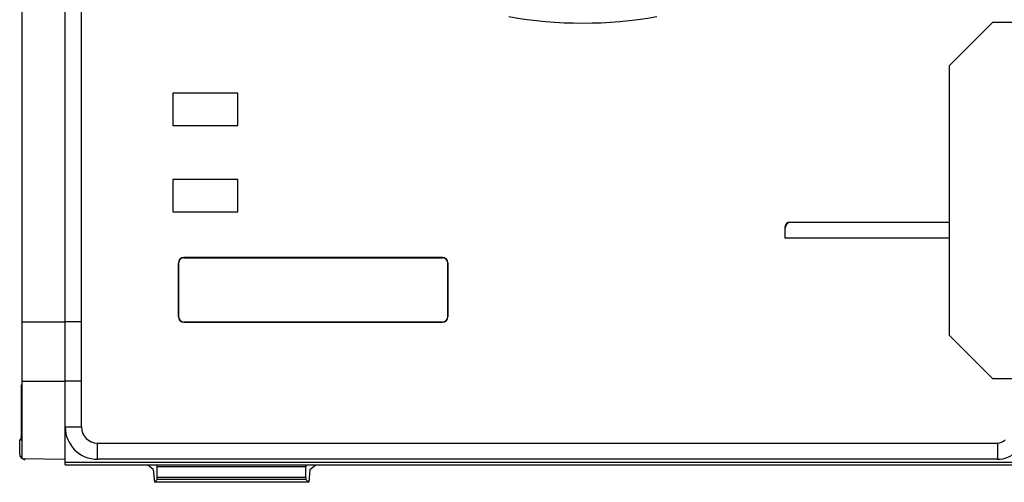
# Model space of a CAD drawing. Header units: millimetres. Extents: x 0 to 594, y 0 to 420.
# Tile 18 of 48: x 230 to 275, y 328 to 349. Entities that reach past the tile are written whole.
import ezdxf

# ---------------------------------------------------------------- set-up
doc = ezdxf.new("R2010")
doc.units = ezdxf.units.MM
doc.header["$LTSCALE"] = 32.67
doc.layers.get('0').update_dxf_attribs({"linetype": 'CONTINUOUS'})
for name, color, linetype in [('02___PRT_ALL_AXES', 7, 'CONTINUOUS'), ('CHAMFERS', 7, 'CONTINUOUS'), ('DRAFTS', 7, 'CONTINUOUS'), ('ROUNDS', 7, 'CONTINUOUS')]:
    doc.layers.add(name, color=color, linetype=linetype)

msp = doc.modelspace()

# ---------------------------------------------------------------- linework, layer by layer
at = {"color": 7, "linetype": 'CONTINUOUS'}
for p, q in [((229.887, 328.6787), (229.887, 393.6088)), ((236.8857, 345.6438), (236.8857, 344.1438)), ((239.8857, 345.6438), (236.8857, 345.6438)), ((239.8857, 344.1438), (239.8857, 345.6438)), ((236.8857, 344.1438), (239.8857, 344.1438)), ((236.8857, 341.6438), (236.8857, 340.1438)), ((239.8857, 341.6438), (236.8857, 341.6438)), ((239.8857, 340.1438), (239.8857, 341.6438)), ((236.8857, 340.1438), (239.8857, 340.1438)), ((265.2652, 339.4156), (265.2652, 338.9138)), ((265.2783, 338.9138), (265.2783, 339.4025)), ((265.5151, 339.6656), (272.887, 339.6656)), ((265.5282, 339.6525), (272.887, 339.6525)), ((272.887, 338.9138), (265.2652, 338.9138)), ((249.387, 338.0188), (237.387, 338.0188)), ((237.3957, 338.01), (249.3783, 338.01)), ((237.137, 337.7688), (237.137, 335.2687)), ((237.1457, 335.2774), (237.1457, 337.7601)), ((249.6283, 337.7601), (249.6283, 335.2774)), ((249.637, 335.2687), (249.637, 337.7688)), ((231.887, 335.0188), (229.887, 335.0188)), ((237.387, 335.0188), (249.387, 335.0188)), ((249.3783, 335.0275), (237.3957, 335.0275)), ((231.887, 332.2688), (229.887, 332.2688)), ((231.887, 328.3988), (231.887, 330.1632)), ((233.387, 329.4132), (275.119, 329.4132)), ((231.887, 328.6438), (229.887, 328.6787)), ((231.887, 328.3988), (330.8931, 328.3988)), ((235.9738, 328.1888), (235.6987, 328.3988)), ((236.1573, 327.8192), (236.1573, 328.304)), ((243.0473, 327.8192), (243.0473, 328.304)), ((235.9738, 328.1888), (236.0263, 327.5933)), ((243.2307, 328.1888), (243.1783, 327.5933)), ((236.0263, 327.5933), (236.1523, 327.7193)), ((243.1783, 327.5933), (236.0263, 327.5933)), ((243.1783, 327.5933), (243.0522, 327.7193))]:
    msp.add_line(p, q, dxfattribs=at)
at = {"color": 9, "linetype": 'CONTINUOUS'}
for p, q in [((265.2783, 339.4025), (265.2652, 339.4156)), ((265.5282, 339.6525), (265.5151, 339.6656)), ((237.387, 338.0188), (237.3957, 338.01)), ((249.387, 338.0188), (249.3783, 338.01)), ((237.137, 337.7688), (237.1457, 337.7601)), ((249.637, 337.7688), (249.6283, 337.7601)), ((237.137, 335.2687), (237.1457, 335.2774)), ((249.637, 335.2687), (249.6283, 335.2774)), ((237.387, 335.0188), (237.3957, 335.0275)), ((249.387, 335.0188), (249.3783, 335.0275)), ((231.887, 330.1632), (232.637, 330.1632)), ((233.387, 328.6632), (233.387, 329.4132)), ((275.119, 329.4132), (275.119, 328.6632)), ((231.887, 328.5238), (329.3466, 328.5238)), ((243.0473, 328.304), (236.1573, 328.304)), ((243.0522, 327.7193), (236.1523, 327.7193)), ((243.0473, 327.8192), (236.1573, 327.8192))]:
    msp.add_line(p, q, dxfattribs=at)
at = {"color": 3, "linetype": 'CONTINUOUS'}
msp.add_line((275.119, 328.6632), (233.387, 328.6632), dxfattribs=at)
at = {"color": 9, "linetype": 'CONTINUOUS'}
msp.add_arc((255.887, 368.6438), 19.75, 260.00105, 279.99891, dxfattribs=at)
at = {"color": 3, "linetype": 'CONTINUOUS'}
for centre, radius, start, end in [((233.387, 330.1632), 1.5, 180, 270), ((275.119, 329.9132), 1.25, 270, 315)]:
    msp.add_arc(centre, radius, start, end, dxfattribs=at)
at = {"color": 7, "linetype": 'CONTINUOUS'}
for centre, radius, start, end in [((233.387, 330.1632), 0.75, 180, 270), ((275.119, 329.9132), 0.5, 270, 315)]:
    msp.add_arc(centre, radius, start, end, dxfattribs=at)
for centre, major_axis, ratio, start_param, end_param in [((265.5152, 339.4155), (-0.1768, 0.1768), 0.9996955, -0.7852459, 0.7852459), ((265.5283, 339.4024), (0.1768, -0.1768), 0.9996955, 2.3563468, 3.9268385), ((237.387, 337.7687), (-0.1768, 0.1768), 0.9996955, -0.7852459, 0.7852459), ((237.3958, 337.76), (0.1768, -0.1768), 0.9996955, 2.3563468, 3.9268385), ((249.3782, 337.76), (0.1768, 0.1768), 0.9996955, -0.7852459, 0.7852459), ((249.387, 337.7687), (0.1768, 0.1768), 0.9996955, -0.7852459, 0.7852459), ((237.387, 335.2688), (0.1768, 0.1768), 0.9996955, -3.9268385, -2.3563468), ((237.3958, 335.2775), (0.1768, 0.1768), 0.9996955, 2.3563468, 3.9268385), ((249.3782, 335.2775), (0.1768, -0.1768), 0.9996955, -0.7852459, 0.7852459), ((249.387, 335.2688), (-0.1768, 0.1768), 0.9996955, -3.9268385, -2.3563468), ((236.1442, 328.304), (0, 0.25), 0.0524078, -1.5707963, -1.1819536), ((243.0604, 328.304), (0, 0.25), 0.0524078, 1.1819536, 1.5707963), ((236.152, 327.8192), (0, 0.1), 0.0524078, -3.0892328, -1.5707963), ((243.0525, 327.8192), (0, 0.1), 0.0524078, -4.712389, -3.1939525)]:
    msp.add_ellipse(centre, major_axis=major_axis, ratio=ratio, start_param=start_param, end_param=end_param, dxfattribs=at)
at = {"layer": '02___PRT_ALL_AXES', "color": 3, "linetype": 'CONTINUOUS'}
msp.add_line((231.887, 330.1632), (231.887, 355.8525), dxfattribs=at)
at = {"layer": '02___PRT_ALL_AXES', "color": 7, "linetype": 'CONTINUOUS'}
for p, q in [((232.637, 330.1632), (232.637, 355.8525)), ((232.637, 335.0385), (231.887, 335.0385)), ((232.637, 332.2885), (231.887, 332.2885))]:
    msp.add_line(p, q, dxfattribs=at)
at = {"layer": 'CHAMFERS', "color": 3, "linetype": 'CONTINUOUS'}
for p, q in [((274.887, 348.9135), (272.887, 346.9135)), ((278.637, 348.9135), (274.887, 348.9135)), ((272.887, 346.9135), (272.887, 334.4135)), ((272.887, 334.4135), (274.887, 332.4135)), ((274.887, 332.4135), (279.387, 332.4135))]:
    msp.add_line(p, q, dxfattribs=at)
at = {"layer": 'DRAFTS', "color": 7, "linetype": 'CONTINUOUS'}
msp.add_line((229.7777, 329.5615), (229.887, 329.5615), dxfattribs=at)
at = {"layer": 'ROUNDS', "color": 7, "linetype": 'CONTINUOUS'}
for p, q in [((229.8476, 331.8665), (229.8476, 329.6947)), ((229.7777, 329.5615), (229.8441, 329.5947)), ((229.7777, 328.8986), (229.7777, 329.5615)), ((243.2307, 328.1888), (243.5059, 328.3988))]:
    msp.add_line(p, q, dxfattribs=at)
at = {"layer": 'ROUNDS', "color": 9, "linetype": 'CONTINUOUS'}
for p, q in [((229.8476, 331.8665), (229.887, 331.8664)), ((229.8476, 329.6947), (229.887, 329.6946)), ((229.8441, 329.5947), (229.887, 329.5945))]:
    msp.add_line(p, q, dxfattribs=at)
at = {"layer": 'ROUNDS', "color": 7, "linetype": 'CONTINUOUS'}
for centre, major_axis, ratio, start_param, end_param in [((229.8564, 331.8667), (0, 0.25), 0.0353162, 0.0176517, 1.5713046), ((229.8441, 329.6947), (0, 0.1), 0.0353162, -3.123941, -1.5702881), ((230.0278, 328.8991), (0.1434, 0.2053), 0.9981454, 2.1813297, 3.1409767), ((230.0278, 328.8991), (0.1434, 0.2053), 0.9981454, 3.357583, 3.7503832)]:
    msp.add_ellipse(centre, major_axis=major_axis, ratio=ratio, start_param=start_param, end_param=end_param, dxfattribs=at)

doc.saveas('drawing.dxf')
